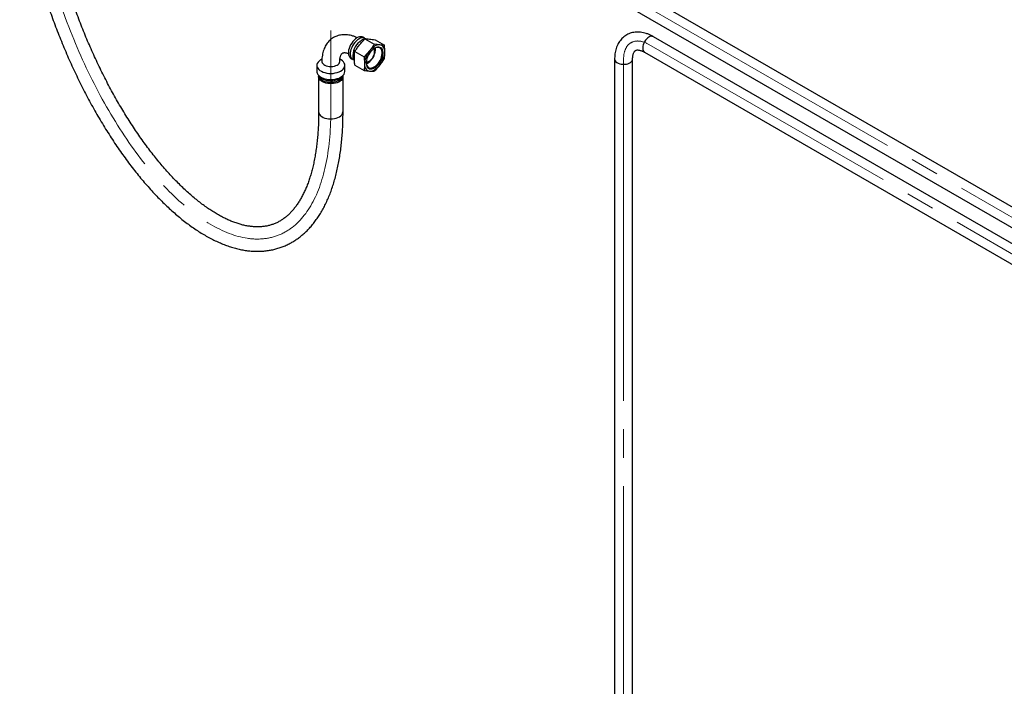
# Paper-space layout 'Sheet1' of a CAD drawing. Header units: millimetres. Extents: x -80341 to 21249, y 0 to 26255.
# Tile 6 of 154: x 1622 to 2719, y 9940 to 10683. Entities that reach past the tile are written whole.
import ezdxf

# ---------------------------------------------------------------- set-up
doc = ezdxf.new("R2010")
doc.units = ezdxf.units.MM
doc.linetypes.add('SLD-Mista-longa', pattern=[19.05, 15.24, -1.27, 1.27, -1.27])
doc.linetypes.add('SLD-Sólida', pattern=[0])
doc.layers.add('DETALHAMENTO', color=8, linetype='SLD-Sólida')

psp = doc.layouts.new('Sheet1')

# ---------------------------------------------------------------- linework, layer by layer
at = {"color": 7, "linetype": 'SLD-Sólida', "lineweight": 25, "ltscale": 25}
for p, q in [((3385, 10095), (1780.8, 11021)), ((1770.8, 11003.7), (3375, 10077.7)), ((2005.9, 10662.6), (2004.3, 10663.6)), ((2007.4, 10661.8), (2006.4, 10662.4)), ((2006.5, 10661.8), (2016.9, 10655.9)), ((2017.8, 10660.8), (2028.2, 10654.8)), ((3349.6, 10074.6), (2328.1, 10664.3)), ((1995.2, 10647.8), (2005.5, 10641.8)), ((2017.2, 10650.1), (2016.9, 10650.9)), ((2318.1, 10647), (3339.6, 10057.3)), ((1958.6, 10639.2), (1957.5, 10638.6)), ((1979.5, 10638.6), (1978.6, 10639.1)), ((1990.8, 10640.3), (1992.4, 10639.3)), ((1992.9, 10639), (1994.1, 10638.3)), ((2008.1, 10635.7), (2009, 10635.8)), ((2284.8, 10639.3), (2284.8, 8983.4)), ((2304.8, 8983.4), (2304.8, 10639.3)), ((1952.9, 10632.3), (1952.9, 10625.4)), ((1984, 10625.4), (1984, 10632.3)), ((1995.2, 10632.7), (2005.5, 10626.7)), ((2008, 10634.1), (2009.4, 10634.8)), ((1954.9, 10619.7), (1954.9, 10580.5)), ((1982.1, 10580.5), (1982.1, 10619.7))]:
    psp.add_line(p, q, dxfattribs=at)
at = {"color": 7, "linetype": 'SLD-Sólida', "lineweight": 25, "ltscale": 25, "flags": 128}
for points in [[(2004.3, 10663.6), (2003.4, 10664), (2002.1, 10664.2), (2000.6, 10664.1), (1999.1, 10663.7), (1997.5, 10662.9), (1996, 10661.9), (1994.4, 10660.5), (1993, 10659), (1991.7, 10657.2), (1990.5, 10655.3), (1989.6, 10653.3), (1988.8, 10651.3), (1988.3, 10649.3), (1988, 10647.4), (1988, 10645.5), (1988.3, 10643.9), (1988.8, 10642.5), (1989.6, 10641.3), (1990.5, 10640.4), (1990.8, 10640.3)], [(2006.4, 10662.4), (2005.5, 10662.8), (2004.2, 10663), (2002.8, 10662.9), (2001.2, 10662.5), (1999.7, 10661.7), (1998.1, 10660.7), (1996.6, 10659.3), (1995.1, 10657.8), (1993.8, 10656), (1992.6, 10654.1), (1991.7, 10652.1), (1990.9, 10650.1), (1990.4, 10648.1), (1990.1, 10646.1), (1990.1, 10644.3), (1990.4, 10642.7), (1990.9, 10641.2), (1991.7, 10640.1), (1992.6, 10639.2), (1992.9, 10639)], [(2323.1, 10663.8), (2321.8, 10662.9), (2320.5, 10661.7), (2319.3, 10660.3), (2318.2, 10658.7), (2317.4, 10657), (2316.7, 10655.3), (2316.2, 10653.6), (2316.1, 10651.9), (2316.1, 10650.4), (2316.4, 10649.1), (2317, 10648), (2317.8, 10647.2), (2318.1, 10647)], [(2017.3, 10629.6), (2018.9, 10630.6), (2020.4, 10632), (2021.8, 10633.5), (2023.1, 10635.2), (2024.3, 10637.1), (2025.2, 10639.1), (2026, 10641.1), (2026.5, 10643.1), (2026.7, 10645), (2026.7, 10646.8), (2026.5, 10648.5), (2026, 10649.9), (2025.2, 10651), (2024.3, 10651.9), (2023.1, 10652.4), (2021.8, 10652.7), (2020.4, 10652.6), (2018.9, 10652.1), (2017.3, 10651.4), (2015.8, 10650.4), (2014.3, 10649), (2012.8, 10647.5), (2011.5, 10645.8), (2010.4, 10643.9), (2009.4, 10641.9), (2008.7, 10639.9), (2008.2, 10637.9), (2007.9, 10636), (2007.9, 10634.2), (2008.2, 10632.5), (2008.7, 10631.1), (2009.4, 10630), (2010.4, 10629.1), (2011.5, 10628.5), (2012.8, 10628.3), (2014.3, 10628.4), (2015.8, 10628.8), (2017.3, 10629.6)], [(2011.3, 10636.7), (2012.5, 10637.5), (2013.8, 10638.7), (2014.9, 10640.1), (2015.9, 10641.6), (2016.7, 10643.2), (2017.2, 10644.9), (2017.5, 10646.5), (2017.6, 10648), (2017.4, 10649.4), (2017, 10650.5), (2016.7, 10651)], [(2011.3, 10637.1), (2012.5, 10637.9), (2013.7, 10639.1), (2014.8, 10640.4), (2015.7, 10641.9), (2016.5, 10643.5), (2017, 10645.2), (2017.2, 10646.7), (2017.2, 10648.2), (2017, 10649.5), (2016.5, 10650.5), (2016.3, 10650.7)], [(2023, 10655.1), (2021.7, 10655.1), (2020.3, 10654.8), (2018.8, 10654.3), (2017.3, 10653.6), (2015.9, 10652.6), (2014.4, 10651.4), (2013, 10650.1), (2011.7, 10648.5)], [(2016.8, 10630.5), (2018.3, 10631.5), (2019.8, 10632.8), (2021.1, 10634.3), (2022.4, 10636), (2023.5, 10637.9), (2024.4, 10639.8), (2025.1, 10641.7), (2025.5, 10643.7), (2025.7, 10645.5), (2025.6, 10647.2), (2025.3, 10648.7), (2024.8, 10650), (2024, 10651.1), (2023, 10651.8), (2021.8, 10652.2), (2020.5, 10652.3), (2019, 10652.1), (2017.6, 10651.5), (2017.1, 10651.2)], [(2016.9, 10650.9), (2016.8, 10651.1), (2016.8, 10651.1)], [(2028.6, 10647), (2028.5, 10648.7), (2028.3, 10650.2), (2027.8, 10651.5), (2027.1, 10652.7), (2026.3, 10653.6), (2025.3, 10654.4), (2024.2, 10654.8), (2023, 10655.1)], [(1957.5, 10638.6), (1956.7, 10638.1), (1955.3, 10637), (1954.2, 10635.8), (1953.4, 10634.5), (1953, 10633.1), (1953, 10631.8), (1953.3, 10630.4), (1954, 10629.1), (1955, 10627.8), (1956.3, 10626.7), (1957.9, 10625.7), (1959.8, 10624.8), (1961.8, 10624.2), (1964.1, 10623.7), (1966.4, 10623.4), (1968.8, 10623.3), (1971.1, 10623.4), (1973.4, 10623.8), (1975.6, 10624.3), (1977.6, 10625), (1979.4, 10625.9)], [(1958.5, 10636.8), (1958.5, 10636.4), (1958.8, 10635.3), (1959.5, 10634.3), (1960.5, 10633.3), (1961.7, 10632.5), (1963.3, 10631.8), (1965, 10631.4), (1966.8, 10631.1), (1968.7, 10631), (1970.6, 10631.1), (1972.4, 10631.5), (1974.1, 10632), (1975.5, 10632.7)], [(1979.4, 10625.9), (1981, 10627), (1982.2, 10628.1), (1983.2, 10629.4), (1983.8, 10630.7), (1984, 10632.1), (1983.9, 10633.5), (1983.4, 10634.8), (1982.5, 10636.1), (1981.3, 10637.3), (1979.9, 10638.4), (1979.5, 10638.6)], [(2284.8, 10639.3), (2285, 10638.3), (2285.5, 10637.3), (2286.3, 10636.3), (2287.4, 10635.4), (2288.8, 10634.7), (2290.5, 10634.1), (2292.2, 10633.7), (2294.1, 10633.5), (2296, 10633.6), (2297.9, 10633.8), (2299.6, 10634.2), (2301.2, 10634.8), (2302.5, 10635.6), (2303.6, 10636.5), (2304.4, 10637.5), (2304.8, 10638.6), (2304.8, 10639.3)], [(1952.9, 10625.4), (1953, 10624.9), (1953.3, 10623.6), (1954, 10622.2), (1955, 10621), (1956.3, 10619.9), (1957.9, 10618.9), (1959.8, 10618), (1961.8, 10617.3), (1964.1, 10616.8), (1966.4, 10616.5), (1968.8, 10616.5), (1971.1, 10616.6), (1973.4, 10616.9), (1975.6, 10617.5), (1977.6, 10618.2), (1979.4, 10619.1)], [(1979.4, 10619.1), (1981, 10620.1), (1982.2, 10621.3), (1983.2, 10622.6), (1983.8, 10623.9), (1984, 10625.3), (1984, 10625.4)], [(2006, 10634), (2006.1, 10632.3), (2006.4, 10630.8), (2006.9, 10629.5), (2007.5, 10628.3), (2008.4, 10627.4), (2009.3, 10626.6), (2010.4, 10626.2), (2011.7, 10625.9)], [(2007.9, 10635.7), (2007.9, 10635.7), (2008.1, 10635.7)], [(2007.9, 10635.4), (2007.9, 10635.2), (2008.1, 10633.6), (2008.5, 10632.2), (2009.2, 10631), (2010.1, 10630.1), (2011.2, 10629.6), (2012.5, 10629.3), (2013.8, 10629.4), (2015.3, 10629.8), (2016.8, 10630.5)], [(2011.7, 10625.9), (2013, 10625.9), (2014.4, 10626.2), (2015.9, 10626.7), (2017.3, 10627.4), (2018.8, 10628.4), (2020.3, 10629.6), (2021.7, 10630.9), (2023, 10632.4)], [(1982, 10620.7), (1982, 10620.5), (1982, 10619.2), (1981.7, 10618), (1981.1, 10616.8), (1980.1, 10615.6), (1978.8, 10614.6), (1977.3, 10613.7), (1975.5, 10613), (1973.5, 10612.4), (1971.5, 10612.1), (1969.3, 10611.9), (1967.1, 10611.9), (1965, 10612.1), (1962.9, 10612.6), (1961, 10613.2), (1959.2, 10613.9), (1957.8, 10614.9), (1956.6, 10615.9), (1955.7, 10617.1), (1955.1, 10618.3), (1954.9, 10619.6), (1955, 10620.7)], [(1955, 10621), (1955, 10620.6), (1955.4, 10619.3), (1956.1, 10618.1), (1957.2, 10617), (1958.5, 10616), (1960.1, 10615.2), (1961.9, 10614.5), (1963.9, 10614), (1966, 10613.7), (1968.2, 10613.5), (1970.4, 10613.6), (1972.5, 10613.9), (1974.5, 10614.4), (1976.4, 10615), (1978, 10615.8)], [(1955.8, 10620.2), (1956.1, 10619.8), (1957.2, 10618.7), (1958.5, 10617.7), (1960.1, 10616.8), (1961.9, 10616.1), (1963.9, 10615.6), (1966, 10615.3), (1968.2, 10615.2), (1970.4, 10615.2), (1972.5, 10615.5), (1974.5, 10616), (1976.4, 10616.6), (1978, 10617.5)], [(1954.9, 10580.5), (1954.9, 10579.7), (1955.3, 10578.5), (1956.1, 10577.3), (1957.1, 10576.2), (1958.5, 10575.2), (1960.1, 10574.3), (1961.9, 10573.6), (1963.9, 10573.1), (1966, 10572.8), (1968.2, 10572.7), (1970.4, 10572.7), (1972.5, 10573), (1974.5, 10573.5), (1976.4, 10574.1), (1978.1, 10575)]]:
    psp.add_lwpolyline(points, dxfattribs=at)
at = {"color": 7, "linetype": 'SLD-Sólida', "lineweight": 25, "ltscale": 625}
for centre, radius, start, end in [((2013.4, 10642.8), 20.4, 121.5565, 178.4588), ((2326, 10659.8), 4.95, 65.185, 126.1255), ((2030.6, 10632.8), 24.6, 140.2279, 177.3607), ((2003.7, 10650.1), 14.5, 335.6378, 6.5276), ((2001.3, 10651.2), 17, 341.6164, 357.8817), ((2004.1, 10648.2), 24.6, 320.2279, 357.3607), ((1973.7, 10637.1), 4.82, 292.9339, 355.7212), ((2008.4, 10641.1), 5.31, 265.1742, 302.9422), ((2008.6, 10641.2), 4.91, 262.8879, 303.2339), ((2000.1, 10649), 17, 302.1318, 318.3808), ((2000.6, 10649.3), 16.9, 301.4108, 322.7158), ((1975.2, 10622.1), 6.84, 294.2599, 351.2128), ((1973.8, 10625.2), 8.85, 298.277, 325.5988), ((1975.3, 10581.1), 6.75, 293.9307, 354.7491)]:
    psp.add_arc(centre, radius, start, end, dxfattribs=at)
at = {"color": 7, "linetype": 'SLD-Sólida', "lineweight": 25, "ltscale": 25}
for points, knots in [([(1621.6, 10875.5), (1621.6, 10874), (1621.6, 10869.8), (1621.8, 10862.6), (1622.2, 10854), (1622.7, 10845.3), (1623.4, 10836.5), (1624.3, 10827.6), (1625.4, 10818.5), (1626.6, 10809.4), (1628, 10800.2), (1629.6, 10791), (1631.3, 10781.6), (1633.2, 10772.3), (1635.3, 10762.9), (1637.5, 10753.4), (1639.9, 10744), (1642.5, 10734.5), (1645.2, 10725), (1648, 10715.5), (1651, 10706), (1654.1, 10696.5), (1657.4, 10687.1), (1660.8, 10677.7), (1664.4, 10668.4), (1668.1, 10659.1), (1671.9, 10649.9), (1675.8, 10640.8), (1679.9, 10631.7), (1684.1, 10622.7), (1688.3, 10613.9), (1692.7, 10605.1), (1697.2, 10596.5), (1701.8, 10588), (1706.5, 10579.6), (1711.3, 10571.4), (1716.2, 10563.3), (1721.2, 10555.4), (1726.2, 10547.6), (1731.3, 10540), (1736.5, 10532.7), (1741.7, 10525.4), (1747, 10518.4), (1752.4, 10511.6), (1757.8, 10505), (1763.3, 10498.6), (1768.8, 10492.5), (1774.4, 10486.5), (1779.9, 10480.8), (1785.6, 10475.4), (1791.2, 10470.2), (1796.9, 10465.2), (1802.5, 10460.5), (1808.2, 10456.1), (1814, 10451.9), (1819.7, 10448), (1825.4, 10444.4), (1831.1, 10441.1), (1836.8, 10438.1), (1842.5, 10435.4), (1848.1, 10433), (1853.7, 10430.9), (1859.3, 10429.1), (1864.8, 10427.6), (1870.3, 10426.4), (1875.7, 10425.6), (1881, 10425.1), (1886.2, 10424.9), (1891.3, 10425), (1896.3, 10425.5), (1901.3, 10426.2), (1906.1, 10427.3), (1910.7, 10428.6), (1915.3, 10430.2), (1919.8, 10432.2), (1924.1, 10434.4), (1928.3, 10436.9), (1932.4, 10439.7), (1936.3, 10442.8), (1940.1, 10446.1), (1943.8, 10449.8), (1947.3, 10453.7), (1950.7, 10458), (1953.9, 10462.5), (1957, 10467.2), (1959.9, 10472.3), (1962.6, 10477.6), (1965.2, 10483.2), (1967.6, 10489), (1969.8, 10495.1), (1971.8, 10501.4), (1973.7, 10507.9), (1975.3, 10514.6), (1976.8, 10521.6), (1978.1, 10528.7), (1979.2, 10536.1), (1980.2, 10543.6), (1980.9, 10551.3), (1981.5, 10559.2), (1981.9, 10567.2), (1982, 10574.3), (1982.1, 10578.8), (1982.1, 10580.5)], [0, 0, 0, 0, 0.005364, 0.01558, 0.025788, 0.035987, 0.046179, 0.056364, 0.066541, 0.076713, 0.086878, 0.097039, 0.107194, 0.117345, 0.127492, 0.137635, 0.147776, 0.157913, 0.168048, 0.178182, 0.188313, 0.198444, 0.208573, 0.218702, 0.228831, 0.238959, 0.249088, 0.259218, 0.269349, 0.279482, 0.289616, 0.299752, 0.309891, 0.320032, 0.330177, 0.340326, 0.350479, 0.360636, 0.370799, 0.380967, 0.391141, 0.401322, 0.411509, 0.421705, 0.431908, 0.44212, 0.452341, 0.462571, 0.472812, 0.483062, 0.493323, 0.503593, 0.513873, 0.524162, 0.534457, 0.544758, 0.555061, 0.56536, 0.575651, 0.585926, 0.596178, 0.606396, 0.616571, 0.626691, 0.636748, 0.64673, 0.656633, 0.666451, 0.676184, 0.685837, 0.695418, 0.704937, 0.714409, 0.723851, 0.733281, 0.742712, 0.752161, 0.761645, 0.77118, 0.780779, 0.79045, 0.800201, 0.810034, 0.819946, 0.829935, 0.839993, 0.850111, 0.860279, 0.870486, 0.880725, 0.890984, 0.901258, 0.91154, 0.921825, 0.932108, 0.942385, 0.952657, 0.96292, 0.973174, 0.983419, 0.993655, 1, 1, 1, 1]), ([(1954.9, 10580.5), (1954.9, 10579.2), (1954.9, 10575.3), (1954.7, 10568.9), (1954.4, 10561.6), (1953.9, 10554.4), (1953.2, 10547.5), (1952.4, 10540.7), (1951.4, 10534.2), (1950.3, 10527.9), (1949.1, 10521.8), (1947.6, 10515.9), (1946.1, 10510.3), (1944.4, 10504.9), (1942.6, 10499.8), (1940.6, 10494.9), (1938.5, 10490.3), (1936.3, 10486), (1934, 10481.9), (1931.6, 10478.1), (1929.1, 10474.5), (1926.4, 10471.2), (1923.7, 10468.1), (1920.8, 10465.3), (1917.8, 10462.8), (1914.7, 10460.5), (1911.5, 10458.5), (1908.1, 10456.7), (1904.6, 10455.3), (1901, 10454), (1897.2, 10453.1), (1893.3, 10452.5), (1889.3, 10452.2), (1885.3, 10452.1), (1881.2, 10452.4), (1877, 10452.9), (1872.7, 10453.7), (1868.4, 10454.8), (1863.9, 10456.1), (1859.4, 10457.7), (1854.9, 10459.6), (1850.2, 10461.8), (1845.5, 10464.2), (1840.7, 10467), (1835.9, 10469.9), (1831, 10473.2), (1826.1, 10476.7), (1821.1, 10480.5), (1816.1, 10484.6), (1811, 10488.9), (1806, 10493.5), (1800.9, 10498.4), (1795.8, 10503.5), (1790.7, 10508.8), (1785.6, 10514.4), (1780.6, 10520.3), (1775.5, 10526.3), (1770.5, 10532.6), (1765.5, 10539.1), (1760.5, 10545.8), (1755.6, 10552.7), (1750.8, 10559.8), (1746, 10567.1), (1741.2, 10574.6), (1736.5, 10582.2), (1731.9, 10590), (1727.4, 10598), (1722.9, 10606.1), (1718.6, 10614.3), (1714.3, 10622.7), (1710.2, 10631.2), (1706.1, 10639.8), (1702.2, 10648.5), (1698.3, 10657.2), (1694.6, 10666.1), (1691, 10675), (1687.5, 10684), (1684.2, 10693.1), (1681, 10702.2), (1677.9, 10711.3), (1675, 10720.4), (1672.2, 10729.5), (1669.5, 10738.7), (1667, 10747.8), (1664.7, 10756.9), (1662.5, 10766), (1660.5, 10775), (1658.6, 10784), (1656.9, 10792.9), (1655.3, 10801.8), (1653.9, 10810.5), (1652.7, 10819.2), (1651.7, 10827.8), (1650.8, 10836.3), (1650, 10844.6), (1649.5, 10852.8), (1649.1, 10860.9), (1648.9, 10868.4), (1648.8, 10873.2), (1648.8, 10875.5)], [0, 0, 0, 0, 0.005409, 0.015647, 0.025876, 0.036092, 0.046298, 0.056492, 0.066674, 0.076846, 0.087007, 0.097158, 0.107302, 0.117441, 0.127579, 0.137719, 0.147866, 0.158028, 0.168216, 0.17844, 0.188716, 0.199062, 0.209499, 0.22005, 0.230741, 0.241593, 0.252622, 0.263828, 0.275185, 0.286641, 0.298099, 0.309463, 0.320673, 0.331703, 0.342554, 0.353241, 0.36379, 0.374226, 0.384575, 0.394857, 0.405089, 0.415288, 0.425463, 0.435625, 0.44578, 0.455933, 0.466089, 0.476249, 0.486417, 0.496594, 0.50678, 0.516977, 0.527186, 0.537405, 0.547634, 0.557875, 0.568125, 0.578385, 0.588654, 0.598931, 0.609216, 0.619509, 0.629809, 0.640115, 0.650426, 0.660744, 0.671065, 0.681392, 0.691722, 0.702055, 0.712392, 0.722731, 0.733072, 0.743415, 0.75376, 0.764105, 0.774452, 0.784798, 0.795145, 0.80549, 0.815835, 0.826179, 0.836521, 0.84686, 0.857198, 0.867532, 0.877863, 0.888191, 0.898514, 0.908832, 0.919146, 0.929453, 0.939755, 0.95005, 0.960337, 0.970617, 0.980888, 0.991151, 1, 1, 1, 1]), ([(2328.1, 10664.3), (2327.6, 10664.6), (2326, 10665.5), (2323.3, 10666.7), (2320.1, 10667.9), (2316.9, 10668.8), (2313.8, 10669.3), (2310.7, 10669.5), (2307.7, 10669.4), (2304.8, 10668.9), (2302.1, 10668.1), (2299.6, 10667.1), (2297.2, 10665.7), (2295, 10664.1), (2293, 10662.3), (2291.2, 10660.2), (2289.6, 10657.9), (2288.2, 10655.4), (2287, 10652.7), (2286.1, 10649.8), (2285.4, 10646.7), (2285, 10643.5), (2284.8, 10641), (2284.8, 10639.6), (2284.8, 10639.3)], [0, 0, 0, 0, 0.0283355, 0.0805078, 0.1326556, 0.1843669, 0.2353128, 0.2852061, 0.3338786, 0.3813178, 0.4276516, 0.4731068, 0.5179672, 0.5625431, 0.6070613, 0.6518297, 0.6971456, 0.7432662, 0.7903821, 0.8385871, 0.8878547, 0.9380381, 0.9871084, 1, 1, 1, 1]), ([(1998, 10663), (1997.4, 10663.3), (1995.8, 10664.1), (1993.2, 10665), (1990, 10665.9), (1986.9, 10666.4), (1983.8, 10666.6), (1980.9, 10666.4), (1978, 10665.9), (1975.3, 10665.1), (1972.8, 10664), (1970.4, 10662.7), (1968.2, 10661.1), (1966.3, 10659.2), (1964.5, 10657.1), (1963, 10654.8), (1961.6, 10652.3), (1960.5, 10649.6), (1959.6, 10646.7), (1959, 10643.6), (1958.5, 10640.3), (1958.5, 10638), (1958.5, 10636.8)], [0, 0, 0, 0, 0.029281, 0.084887, 0.140004, 0.194274, 0.247386, 0.299168, 0.349618, 0.398888, 0.447228, 0.494951, 0.542392, 0.589788, 0.63748, 0.685787, 0.734984, 0.785271, 0.836739, 0.889347, 0.942925, 1, 1, 1, 1]), ([(2000.4, 10655.1), (2001.3, 10656.2), (2003.3, 10658.6), (2005.4, 10660.7), (2006.5, 10661.8)], [0, 0, 0, 0, 0.498791, 1, 1, 1, 1]), ([(2006.2, 10661.5), (2005.9, 10661.4), (2005, 10661.3), (2003.8, 10660.8), (2002.9, 10660.3), (2002.6, 10660.1)], [0, 0, 0, 0, 0.226326, 0.708192, 1, 1, 1, 1]), ([(2006.5, 10661.8), (2007.3, 10661.8), (2008.9, 10661.8), (2010.7, 10661.7), (2011.7, 10661.6)], [0, 0, 0, 0, 0.498963, 1, 1, 1, 1]), ([(2011.7, 10661.6), (2012.6, 10661.5), (2014.6, 10661.3), (2016.7, 10661), (2017.8, 10660.8)], [0, 0, 0, 0, 0.498791, 1, 1, 1, 1]), ([(1994.7, 10640.5), (1994.7, 10641.8), (1994.8, 10644.3), (1995, 10646.6), (1995.2, 10647.8)], [0, 0, 0, 0, 0.51333, 1, 1, 1, 1]), ([(1995.2, 10647.8), (1996, 10649), (1997.6, 10651.5), (1999.4, 10653.9), (2000.4, 10655.1)], [0, 0, 0, 0, 0.498963, 1, 1, 1, 1]), ([(2011.7, 10648.5), (2010.7, 10647.4), (2008.8, 10645.1), (2006.6, 10642.9), (2005.5, 10641.8)], [0, 0, 0, 0, 0.498791, 1, 1, 1, 1]), ([(2016.9, 10655.9), (2016.1, 10654.6), (2014.4, 10652.1), (2012.6, 10649.7), (2011.7, 10648.5)], [0, 0, 0, 0, 0.498963, 1, 1, 1, 1]), ([(2023, 10655.1), (2022, 10655.2), (2020.1, 10655.4), (2017.9, 10655.7), (2016.9, 10655.9)], [0, 0, 0, 0, 0.498791, 1, 1, 1, 1]), ([(2028.2, 10654.8), (2027.4, 10654.8), (2025.8, 10654.9), (2023.9, 10655), (2023, 10655.1)], [0, 0, 0, 0, 0.498963, 1, 1, 1, 1]), ([(2028.6, 10647), (2028.6, 10648.3), (2028.6, 10650.9), (2028.3, 10653.5), (2028.2, 10654.8)], [0, 0, 0, 0, 0.51333, 1, 1, 1, 1]), ([(2028.2, 10639.8), (2028.3, 10640.9), (2028.6, 10643.3), (2028.6, 10645.8), (2028.6, 10647)], [0, 0, 0, 0, 0.498963, 1, 1, 1, 1]), ([(2304.8, 10639.3), (2304.8, 10639.7), (2304.9, 10640.7), (2305, 10642.3), (2305.3, 10644), (2305.7, 10645.4), (2306.2, 10646.6), (2306.7, 10647.5), (2307.2, 10648.2), (2307.7, 10648.7), (2308.3, 10649), (2308.9, 10649.3), (2309.7, 10649.5), (2310.7, 10649.5), (2311.9, 10649.4), (2313.2, 10649.1), (2314.8, 10648.6), (2316.5, 10647.9), (2317.6, 10647.2), (2318.1, 10647)], [0, 0, 0, 0, 0.029998, 0.08688, 0.143484, 0.200088, 0.257097, 0.315365, 0.37638, 0.442931, 0.521124, 0.597963, 0.661982, 0.720674, 0.776466, 0.835556, 0.893141, 0.950233, 1, 1, 1, 1]), ([(1978.5, 10636.8), (1978.5, 10637.1), (1978.5, 10638.2), (1978.6, 10639.8), (1978.9, 10641.4), (1979.3, 10642.8), (1979.8, 10643.9), (1980.3, 10644.7), (1980.7, 10645.4), (1981.2, 10645.8), (1981.7, 10646.1), (1982.4, 10646.4), (1983.1, 10646.5), (1984.1, 10646.5), (1985.2, 10646.4), (1986.5, 10646.1), (1987.6, 10645.7), (1988.1, 10645.5)], [0, 0, 0, 0, 0.033725, 0.097639, 0.161233, 0.224833, 0.28892, 0.354507, 0.423378, 0.498922, 0.588876, 0.672163, 0.743467, 0.808997, 0.871433, 0.93754, 1, 1, 1, 1]), ([(1993, 10643.4), (1993, 10643.3), (1992.9, 10642.5), (1993.1, 10641.1), (1993.6, 10639.4), (1994.2, 10638), (1994.6, 10637.2), (1994.8, 10637)], [0, 0, 0, 0, 0.051326, 0.333714, 0.604638, 0.865512, 1, 1, 1, 1]), ([(1995.2, 10632.7), (1995, 10634), (1994.8, 10636.7), (1994.7, 10639.2), (1994.7, 10640.5)], [0, 0, 0, 0, 0.498963, 1, 1, 1, 1]), ([(2005.5, 10641.8), (2005.7, 10640.5), (2005.9, 10637.8), (2006, 10635.2), (2006, 10634)], [0, 0, 0, 0, 0.498963, 1, 1, 1, 1]), ([(2023, 10632.4), (2023.9, 10633.6), (2025.8, 10636), (2027.4, 10638.5), (2028.2, 10639.8)], [0, 0, 0, 0, 0.498791, 1, 1, 1, 1]), ([(2006, 10634), (2006, 10632.7), (2005.9, 10630.2), (2005.7, 10627.8), (2005.5, 10626.7)], [0, 0, 0, 0, 0.51333, 1, 1, 1, 1]), ([(2005.5, 10626.7), (2006.6, 10626.5), (2008.8, 10626.2), (2010.7, 10626), (2011.7, 10625.9)], [0, 0, 0, 0, 0.498963, 1, 1, 1, 1]), ([(2011.7, 10625.9), (2012.6, 10625.8), (2014.4, 10625.7), (2016.1, 10625.7), (2016.9, 10625.7)], [0, 0, 0, 0, 0.498791, 1, 1, 1, 1]), ([(2016.9, 10625.7), (2017.9, 10626.8), (2020.1, 10629), (2022, 10631.3), (2023, 10632.4)], [0, 0, 0, 0, 0.498963, 1, 1, 1, 1])]:
    psp.add_open_spline(points, degree=3, knots=knots, dxfattribs=at)
at = {"layer": 'DETALHAMENTO', "linetype": 'SLD-Mista-longa', "lineweight": 18, "ltscale": 25}
for p, q in [((5888.5, 8638.2), (1717.3, 11046.2)), ((1968.5, 10671.3), (1968.5, 10580.5)), ((3409.1, 10028.7), (2323.1, 10655.6)), ((2294.8, 10639.3), (2294.8, 8797.9))]:
    psp.add_line(p, q, dxfattribs=at)
for centre, major_axis, ratio, start_param, end_param in [((1801.8, 10728), (107.5, -285.4), 0.446074, 4.011343, 7.152936), ((2323.1, 10623), (20, -34.6), 0.577382, 2.356276, 3.927072)]:
    psp.add_ellipse(centre, major_axis=major_axis, ratio=ratio, start_param=start_param, end_param=end_param, dxfattribs=at)

doc.saveas('drawing.dxf')
